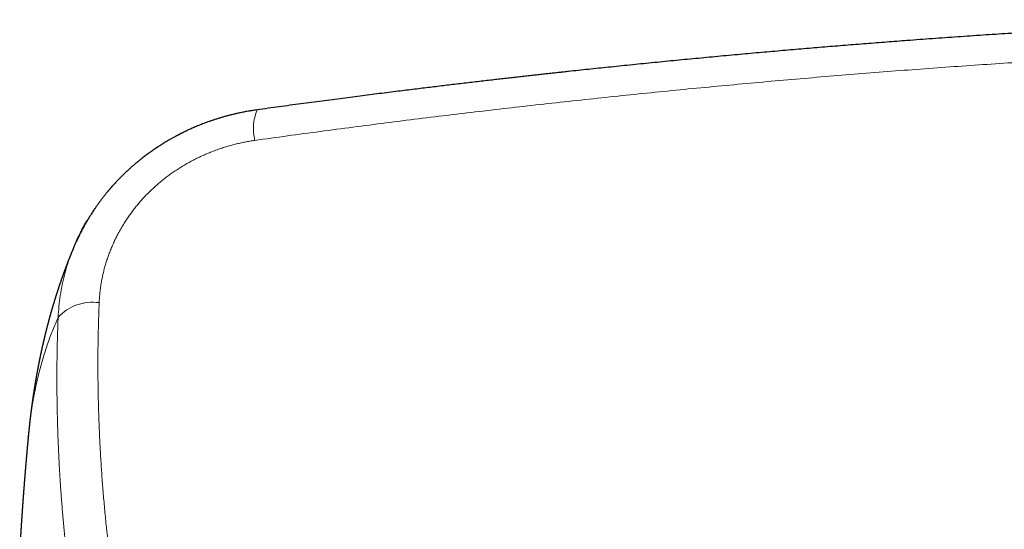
# Model space of a CAD drawing. Header units: millimetres. Extents: x 8 to 736, y 12 to 488.
# Tile 26 of 59: x 287 to 344, y 441 to 470. Entities that reach past the tile are written whole.
import ezdxf

# ---------------------------------------------------------------- set-up
doc = ezdxf.new("R2010")
doc.units = ezdxf.units.MM

msp = doc.modelspace()

# ---------------------------------------------------------------- linework, layer by layer
at = {"color": 7, "linetype": 'Continuous', "lineweight": 30}
for p, q in [((300.866, 464.987), (300.865, 464.987)), ((287.629, 446.08), (287.629, 446.083))]:
    msp.add_line(p, q, dxfattribs=at)
at = {"color": 252, "linetype": 'Continuous', "lineweight": 0}
for centre, radius, start, end in [((303.559, 463.903), 2.904, 158.0719, 193.5818), ((291.355, 451.169), 2.703, 81.9284, 137.5485)]:
    msp.add_arc(centre, radius, start, end, dxfattribs=at)
at = {"color": 7, "linetype": 'Continuous', "lineweight": 30}
for points, knots in [([(359.697, 470.196), (359.626, 470.193), (359.254, 470.179), (358.585, 470.152), (357.691, 470.115), (356.807, 470.077), (355.931, 470.037), (355.047, 469.997), (354.156, 469.954), (353.258, 469.91), (352.369, 469.865), (351.491, 469.82), (350.623, 469.773), (349.715, 469.723), (348.762, 469.669), (347.76, 469.611), (346.756, 469.551), (345.604, 469.48), (344.303, 469.397), (342.853, 469.301), (341.396, 469.201), (339.932, 469.097), (338.562, 468.996), (337.285, 468.9), (336.1, 468.807), (334.907, 468.712), (333.705, 468.614), (332.494, 468.513), (331.275, 468.408), (330.047, 468.3), (328.794, 468.188), (327.522, 468.07), (326.237, 467.949), (324.962, 467.827), (323.697, 467.702), (322.443, 467.576), (321.223, 467.45), (320.037, 467.326), (319.179, 467.235), (318.618, 467.174), (318.349, 467.145), (318.071, 467.115), (317.785, 467.083), (317.491, 467.051), (317.188, 467.018), (316.877, 466.983), (316.557, 466.948), (316.23, 466.911), (315.893, 466.873), (315.549, 466.834), (315.196, 466.794), (314.835, 466.753), (314.452, 466.709), (314.048, 466.662), (313.622, 466.613), (313.186, 466.562), (312.74, 466.509), (312.297, 466.457), (311.86, 466.405), (311.428, 466.353), (310.988, 466.3), (310.539, 466.245), (310.083, 466.189), (309.618, 466.132), (309.128, 466.072), (308.613, 466.008), (308.073, 465.94), (307.523, 465.87), (306.963, 465.799), (306.393, 465.726), (305.813, 465.651), (305.223, 465.574), (304.623, 465.495), (304.013, 465.414), (303.397, 465.332), (302.775, 465.248), (302.147, 465.163), (301.51, 465.076), (301.082, 465.017), (300.866, 464.987)], [0, 0, 0, 0, 0.003585, 0.018826, 0.033915, 0.048852, 0.063637, 0.078269, 0.093622, 0.108803, 0.123813, 0.138652, 0.153319, 0.167815, 0.184719, 0.201645, 0.218627, 0.235666, 0.260105, 0.28466, 0.30933, 0.334116, 0.359017, 0.378957, 0.399048, 0.41929, 0.439683, 0.460227, 0.480922, 0.501769, 0.522766, 0.54478, 0.56663, 0.588314, 0.609832, 0.631185, 0.652372, 0.672154, 0.691789, 0.696237, 0.700829, 0.705563, 0.710441, 0.715462, 0.720626, 0.725933, 0.731384, 0.736978, 0.742715, 0.748595, 0.754618, 0.760785, 0.767094, 0.7742, 0.78148, 0.788932, 0.796558, 0.804357, 0.811597, 0.81898, 0.826506, 0.834176, 0.841988, 0.849944, 0.858042, 0.867116, 0.876363, 0.885783, 0.895375, 0.905141, 0.91508, 0.925192, 0.935476, 0.945934, 0.956564, 0.967173, 0.977949, 0.988891, 1, 1, 1, 1]), ([(300.865, 464.987), (300.777, 464.974), (300.604, 464.949), (300.348, 464.906), (300.101, 464.861), (299.862, 464.812), (299.633, 464.761), (299.414, 464.709), (299.204, 464.655), (299.002, 464.6), (298.807, 464.544), (298.619, 464.487), (298.437, 464.429), (298.264, 464.372), (298.099, 464.315), (297.943, 464.258), (297.794, 464.203), (297.647, 464.146), (297.503, 464.088), (297.363, 464.031), (297.232, 463.975), (297.112, 463.922), (297.001, 463.873), (296.9, 463.827), (296.812, 463.785), (296.736, 463.749), (296.672, 463.719), (296.616, 463.692), (296.57, 463.669), (296.532, 463.65), (296.505, 463.636), (296.487, 463.627), (296.476, 463.622), (296.467, 463.617), (296.456, 463.612), (296.438, 463.603), (296.412, 463.589), (296.378, 463.572), (296.34, 463.552), (296.301, 463.532), (296.259, 463.51), (296.215, 463.487), (296.169, 463.462), (296.111, 463.431), (296.04, 463.392), (295.955, 463.345), (295.866, 463.294), (295.73, 463.216), (295.555, 463.113), (295.345, 462.983), (295.145, 462.854), (294.955, 462.727), (294.774, 462.602), (294.625, 462.496), (294.501, 462.405), (294.399, 462.329), (294.293, 462.248), (294.178, 462.159), (294.055, 462.06), (293.923, 461.953), (293.786, 461.838), (293.645, 461.716), (293.5, 461.588), (293.368, 461.467), (293.25, 461.357), (293.149, 461.259), (293.05, 461.163), (292.956, 461.069), (292.867, 460.977), (292.782, 460.889), (292.695, 460.797), (292.606, 460.7), (292.515, 460.6), (292.446, 460.521), (292.395, 460.463), (292.363, 460.426), (292.335, 460.394), (292.313, 460.367), (292.296, 460.347), (292.283, 460.332), (292.272, 460.319), (292.259, 460.304), (292.243, 460.284), (292.222, 460.259), (292.195, 460.227), (292.161, 460.186), (292.121, 460.137), (292.077, 460.082), (292.011, 460), (291.928, 459.893), (291.828, 459.762), (291.73, 459.629), (291.634, 459.496), (291.541, 459.363), (291.455, 459.237), (291.377, 459.12), (291.308, 459.015), (291.255, 458.931), (291.216, 458.869), (291.189, 458.825), (291.163, 458.784), (291.14, 458.746), (291.119, 458.712), (291.102, 458.683), (291.087, 458.659), (291.074, 458.635), (291.057, 458.608), (291.036, 458.573), (291.011, 458.529), (290.98, 458.476), (290.944, 458.412), (290.902, 458.338), (290.857, 458.257), (290.809, 458.169), (290.74, 458.04), (290.651, 457.868), (290.543, 457.649), (290.465, 457.484), (290.424, 457.391), (290.417, 457.375)], [0, 0, 0, 0, 0.019799, 0.039007, 0.057625, 0.075656, 0.093102, 0.109667, 0.125671, 0.141114, 0.155997, 0.170607, 0.184636, 0.198084, 0.210951, 0.223239, 0.234946, 0.246073, 0.258014, 0.269206, 0.279648, 0.289342, 0.298285, 0.306479, 0.313922, 0.319818, 0.325064, 0.329598, 0.333419, 0.336529, 0.338927, 0.340129, 0.341014, 0.341627, 0.342406, 0.343646, 0.346074, 0.348988, 0.352087, 0.35537, 0.358839, 0.362493, 0.366332, 0.370357, 0.377058, 0.384219, 0.391842, 0.399863, 0.418699, 0.436888, 0.454424, 0.471301, 0.487514, 0.503058, 0.512034, 0.521422, 0.531275, 0.541593, 0.553642, 0.566268, 0.579471, 0.593251, 0.607605, 0.622534, 0.632912, 0.643488, 0.653768, 0.663641, 0.673106, 0.682164, 0.690814, 0.701503, 0.711497, 0.720799, 0.724936, 0.728646, 0.731798, 0.734393, 0.73643, 0.737701, 0.738741, 0.740197, 0.74214, 0.744571, 0.74749, 0.751555, 0.756298, 0.761708, 0.76735, 0.779688, 0.791988, 0.804252, 0.816481, 0.828673, 0.840693, 0.850692, 0.860104, 0.868931, 0.872888, 0.876716, 0.880413, 0.883826, 0.886728, 0.889399, 0.89141, 0.893146, 0.895478, 0.898597, 0.902406, 0.906907, 0.912497, 0.918881, 0.926057, 0.933649, 0.941363, 0.959018, 0.977289, 0.996181, 1, 1, 1, 1]), ([(290.304, 457.129), (290.321, 457.173), (290.419, 457.413), (290.628, 457.839), (290.864, 458.293), (291.02, 458.548), (291.065, 458.621)], [0, 0, 0, 0, 0.085088, 0.466835, 0.848589, 1, 1, 1, 1]), ([(290.301, 457.13), (290.3, 457.127), (290.292, 457.109), (290.278, 457.075), (290.26, 457.033), (290.244, 456.995), (290.229, 456.96), (290.214, 456.923), (290.198, 456.884), (290.183, 456.848), (290.169, 456.814), (290.156, 456.784), (290.145, 456.756), (290.135, 456.731), (290.124, 456.706), (290.114, 456.681), (290.103, 456.654), (290.092, 456.626), (290.079, 456.593), (290.064, 456.557), (290.049, 456.52), (290.036, 456.486), (290.023, 456.454), (290.011, 456.423), (289.999, 456.393), (289.987, 456.363), (289.975, 456.333), (289.963, 456.303), (289.95, 456.27), (289.937, 456.235), (289.923, 456.2), (289.91, 456.166), (289.898, 456.134), (289.886, 456.105), (289.875, 456.076), (289.865, 456.048), (289.854, 456.021), (289.845, 455.996), (289.836, 455.973), (289.828, 455.951), (289.818, 455.926), (289.808, 455.899), (289.798, 455.872), (289.788, 455.845), (289.779, 455.821), (289.771, 455.8), (289.764, 455.782), (289.758, 455.766), (289.752, 455.75), (289.746, 455.733), (289.74, 455.716), (289.733, 455.697), (289.725, 455.676), (289.716, 455.651), (289.706, 455.624), (289.695, 455.594), (289.684, 455.564), (289.673, 455.533), (289.662, 455.503), (289.652, 455.475), (289.642, 455.449), (289.634, 455.425), (289.625, 455.399), (289.615, 455.373), (289.605, 455.344), (289.594, 455.314), (289.583, 455.282), (289.571, 455.248), (289.558, 455.213), (289.546, 455.179), (289.535, 455.147), (289.525, 455.118), (289.516, 455.09), (289.507, 455.064), (289.498, 455.039), (289.489, 455.014), (289.481, 454.989), (289.472, 454.962), (289.462, 454.934), (289.452, 454.904), (289.44, 454.869), (289.428, 454.832), (289.415, 454.794), (289.403, 454.759), (289.392, 454.726), (289.382, 454.697), (289.373, 454.67), (289.364, 454.641), (289.354, 454.611), (289.343, 454.578), (289.332, 454.545), (289.321, 454.512), (289.311, 454.48), (289.301, 454.45), (289.292, 454.422), (289.283, 454.395), (289.275, 454.368), (289.266, 454.34), (289.257, 454.311), (289.247, 454.28), (289.236, 454.246), (289.224, 454.209), (289.212, 454.17), (289.2, 454.131), (289.188, 454.094), (289.177, 454.059), (289.168, 454.028), (289.159, 453.999), (289.15, 453.972), (289.142, 453.943), (289.132, 453.912), (289.122, 453.881), (289.113, 453.85), (289.104, 453.819), (289.094, 453.786), (289.083, 453.75), (289.073, 453.716), (289.063, 453.684), (289.054, 453.654), (289.046, 453.626), (289.037, 453.595), (289.027, 453.563), (289.018, 453.532), (289.01, 453.503), (289.002, 453.475), (288.994, 453.448), (288.986, 453.421), (288.978, 453.393), (288.97, 453.365), (288.962, 453.337), (288.954, 453.309), (288.946, 453.281), (288.937, 453.251), (288.929, 453.222), (288.921, 453.194), (288.913, 453.165), (288.904, 453.132), (288.894, 453.097), (288.885, 453.065), (288.877, 453.036), (288.869, 453.008), (288.861, 452.978), (288.853, 452.949), (288.845, 452.921), (288.839, 452.896), (288.832, 452.872), (288.826, 452.849), (288.82, 452.828), (288.814, 452.806), (288.809, 452.786), (288.803, 452.765), (288.798, 452.745), (288.792, 452.723), (288.786, 452.7), (288.779, 452.674), (288.771, 452.646), (288.763, 452.615), (288.756, 452.585), (288.748, 452.555), (288.74, 452.525), (288.732, 452.497), (288.725, 452.469), (288.719, 452.444), (288.712, 452.419), (288.706, 452.396), (288.7, 452.37), (288.693, 452.343), (288.685, 452.314), (288.678, 452.285), (288.671, 452.256), (288.664, 452.23), (288.658, 452.206), (288.652, 452.183), (288.648, 452.165), (288.644, 452.148), (288.639, 452.131), (288.635, 452.114), (288.631, 452.097), (288.627, 452.081), (288.623, 452.066), (288.62, 452.053), (288.617, 452.04), (288.614, 452.027), (288.611, 452.015), (288.607, 452.001), (288.603, 451.985), (288.599, 451.968), (288.594, 451.947), (288.588, 451.922), (288.581, 451.892), (288.573, 451.862), (288.567, 451.833), (288.56, 451.807), (288.555, 451.786), (288.552, 451.77), (288.549, 451.759), (288.546, 451.746), (288.542, 451.731), (288.538, 451.715), (288.535, 451.699), (288.531, 451.685), (288.529, 451.674), (288.527, 451.665), (288.525, 451.656), (288.522, 451.647), (288.52, 451.635), (288.517, 451.623), (288.514, 451.61), (288.511, 451.598), (288.509, 451.588), (288.507, 451.579), (288.504, 451.57), (288.502, 451.559), (288.499, 451.546), (288.496, 451.531), (288.492, 451.518), (288.49, 451.507), (288.488, 451.497), (288.485, 451.488), (288.483, 451.477), (288.48, 451.464), (288.477, 451.45), (288.473, 451.433), (288.469, 451.416), (288.465, 451.4), (288.462, 451.384), (288.458, 451.369), (288.454, 451.352), (288.45, 451.334), (288.446, 451.316), (288.442, 451.298), (288.438, 451.28), (288.434, 451.262), (288.431, 451.246), (288.427, 451.23), (288.423, 451.213), (288.419, 451.194), (288.415, 451.176), (288.411, 451.158), (288.408, 451.143), (288.405, 451.128), (288.402, 451.114), (288.398, 451.099), (288.395, 451.084), (288.392, 451.07), (288.389, 451.057), (288.387, 451.045), (288.384, 451.034), (288.381, 451.021), (288.378, 451.007), (288.375, 450.991), (288.372, 450.977), (288.369, 450.963), (288.366, 450.951), (288.361, 450.928), (288.355, 450.897), (288.347, 450.859), (288.339, 450.82), (288.33, 450.78), (288.321, 450.737), (288.314, 450.704), (288.31, 450.682), (288.307, 450.668), (288.304, 450.653), (288.301, 450.638), (288.298, 450.625), (288.296, 450.615), (288.294, 450.606), (288.293, 450.599), (288.291, 450.591), (288.289, 450.58), (288.286, 450.566), (288.282, 450.549), (288.279, 450.533), (288.276, 450.519), (288.274, 450.506), (288.271, 450.495), (288.269, 450.481), (288.265, 450.461), (288.26, 450.437), (288.255, 450.414), (288.251, 450.393), (288.248, 450.375), (288.244, 450.36), (288.241, 450.342), (288.237, 450.323), (288.233, 450.304), (288.23, 450.286), (288.227, 450.271), (288.224, 450.257), (288.221, 450.243), (288.218, 450.228), (288.215, 450.212), (288.212, 450.197), (288.21, 450.183), (288.208, 450.171), (288.205, 450.16), (288.204, 450.151), (288.202, 450.142), (288.2, 450.131), (288.197, 450.118), (288.195, 450.104), (288.192, 450.089), (288.189, 450.076), (288.187, 450.064), (288.184, 450.048), (288.18, 450.026), (288.176, 450.003), (288.172, 449.984), (288.169, 449.968), (288.166, 449.952), (288.163, 449.936), (288.16, 449.92), (288.156, 449.896), (288.15, 449.865), (288.143, 449.83), (288.137, 449.795), (288.131, 449.761), (288.124, 449.725), (288.119, 449.697), (288.115, 449.674), (288.112, 449.656), (288.108, 449.637), (288.105, 449.62), (288.103, 449.604), (288.1, 449.59), (288.097, 449.572), (288.093, 449.551), (288.089, 449.526), (288.085, 449.505), (288.082, 449.486), (288.079, 449.471), (288.076, 449.455), (288.073, 449.436), (288.07, 449.417), (288.067, 449.4), (288.064, 449.386), (288.062, 449.374), (288.061, 449.365), (288.059, 449.356), (288.057, 449.344), (288.055, 449.33), (288.052, 449.314), (288.049, 449.297), (288.046, 449.281), (288.044, 449.267), (288.042, 449.254), (288.04, 449.24), (288.037, 449.223), (288.033, 449.204), (288.03, 449.184), (288.027, 449.165), (288.024, 449.148), (288.021, 449.131), (288.018, 449.114), (288.015, 449.094), (288.012, 449.075), (288.009, 449.056), (288.006, 449.037), (288.003, 449.017), (288, 448.998), (287.997, 448.98), (287.994, 448.963), (287.991, 448.945), (287.988, 448.929), (287.986, 448.914), (287.984, 448.9), (287.982, 448.886), (287.979, 448.871), (287.977, 448.855), (287.974, 448.838), (287.972, 448.823), (287.97, 448.811), (287.968, 448.802), (287.967, 448.792), (287.965, 448.782), (287.963, 448.769), (287.96, 448.751), (287.957, 448.731), (287.954, 448.711), (287.951, 448.691), (287.948, 448.669), (287.944, 448.644), (287.94, 448.619), (287.936, 448.595), (287.933, 448.573), (287.93, 448.553), (287.927, 448.534), (287.924, 448.513), (287.921, 448.492), (287.918, 448.472), (287.915, 448.455), (287.913, 448.439), (287.91, 448.422), (287.908, 448.404), (287.905, 448.386), (287.903, 448.371), (287.901, 448.36), (287.9, 448.35), (287.898, 448.341), (287.897, 448.33), (287.895, 448.315), (287.892, 448.298), (287.89, 448.281), (287.887, 448.264), (287.885, 448.249), (287.883, 448.234), (287.881, 448.219), (287.878, 448.202), (287.876, 448.185), (287.874, 448.169), (287.872, 448.155), (287.87, 448.14), (287.867, 448.123), (287.864, 448.102), (287.861, 448.079), (287.858, 448.057), (287.855, 448.037), (287.853, 448.019), (287.85, 448.002), (287.848, 447.985), (287.846, 447.968), (287.843, 447.951), (287.841, 447.934), (287.839, 447.918), (287.837, 447.905), (287.836, 447.894), (287.834, 447.883), (287.832, 447.869), (287.83, 447.851), (287.827, 447.832), (287.825, 447.814), (287.823, 447.797), (287.821, 447.781), (287.818, 447.764), (287.816, 447.745), (287.813, 447.725), (287.811, 447.706), (287.808, 447.685), (287.805, 447.663), (287.802, 447.64), (287.799, 447.617), (287.796, 447.595), (287.793, 447.571), (287.791, 447.552), (287.789, 447.535), (287.787, 447.521), (287.785, 447.505), (287.783, 447.487), (287.78, 447.469), (287.778, 447.453), (287.777, 447.438), (287.775, 447.425), (287.773, 447.411), (287.771, 447.396), (287.77, 447.381), (287.768, 447.365), (287.766, 447.352), (287.765, 447.34), (287.763, 447.33), (287.762, 447.32), (287.761, 447.31), (287.76, 447.299), (287.758, 447.285), (287.756, 447.269), (287.754, 447.255), (287.752, 447.238), (287.75, 447.219), (287.747, 447.196), (287.745, 447.173), (287.742, 447.151), (287.739, 447.129), (287.737, 447.108), (287.734, 447.085), (287.732, 447.063), (287.729, 447.041), (287.727, 447.022), (287.725, 447.004), (287.723, 446.986), (287.721, 446.972), (287.72, 446.959), (287.718, 446.946), (287.717, 446.933), (287.715, 446.919), (287.714, 446.905), (287.712, 446.892), (287.711, 446.881), (287.71, 446.872), (287.709, 446.864), (287.708, 446.855), (287.707, 446.845), (287.706, 446.833), (287.704, 446.82), (287.703, 446.807), (287.702, 446.795), (287.7, 446.786), (287.7, 446.777), (287.698, 446.767), (287.697, 446.756), (287.696, 446.742), (287.694, 446.728), (287.693, 446.713), (287.691, 446.7), (287.69, 446.687), (287.689, 446.674), (287.687, 446.661), (287.685, 446.645), (287.684, 446.628), (287.682, 446.613), (287.681, 446.599), (287.679, 446.588), (287.678, 446.579), (287.677, 446.569), (287.676, 446.557), (287.675, 446.543), (287.673, 446.527), (287.672, 446.513), (287.67, 446.501), (287.669, 446.49), (287.668, 446.478), (287.666, 446.463), (287.665, 446.446), (287.663, 446.429), (287.662, 446.414), (287.66, 446.4), (287.659, 446.386), (287.657, 446.369), (287.655, 446.351), (287.653, 446.333), (287.652, 446.317), (287.651, 446.305), (287.65, 446.294), (287.648, 446.283), (287.647, 446.271), (287.646, 446.257), (287.645, 446.244), (287.643, 446.232), (287.642, 446.221), (287.641, 446.211), (287.64, 446.199), (287.639, 446.184), (287.637, 446.166), (287.635, 446.144), (287.632, 446.116), (287.63, 446.094), (287.629, 446.083)], [0, 0, 0, 0, 0.000824, 0.005218, 0.009694, 0.012736, 0.016077, 0.019733, 0.023386, 0.026931, 0.030154, 0.03308, 0.035467, 0.037936, 0.040297, 0.042591, 0.045094, 0.047839, 0.050707, 0.054415, 0.058001, 0.061189, 0.064126, 0.067008, 0.06986, 0.072724, 0.075452, 0.078309, 0.081397, 0.084748, 0.088104, 0.091314, 0.094328, 0.097096, 0.099713, 0.102327, 0.104908, 0.107436, 0.109265, 0.111375, 0.113767, 0.116343, 0.118923, 0.121495, 0.123843, 0.125708, 0.127322, 0.1288, 0.130316, 0.131871, 0.133461, 0.135058, 0.137254, 0.139556, 0.142087, 0.144835, 0.147728, 0.150681, 0.153552, 0.156141, 0.158472, 0.160741, 0.162992, 0.165606, 0.168225, 0.170997, 0.17399, 0.17719, 0.180585, 0.183773, 0.186699, 0.189396, 0.191978, 0.194462, 0.196702, 0.198953, 0.201295, 0.203748, 0.20635, 0.209155, 0.212124, 0.215997, 0.219547, 0.222833, 0.225927, 0.228392, 0.230909, 0.233523, 0.236292, 0.239344, 0.242562, 0.245652, 0.248557, 0.251276, 0.253884, 0.256379, 0.258874, 0.261426, 0.264068, 0.266888, 0.270017, 0.273347, 0.277285, 0.280904, 0.28421, 0.287348, 0.290509, 0.292861, 0.295307, 0.29795, 0.300832, 0.30383, 0.306649, 0.309277, 0.312647, 0.315779, 0.31886, 0.322044, 0.324515, 0.327138, 0.329965, 0.332977, 0.33586, 0.338498, 0.340941, 0.34352, 0.345999, 0.348463, 0.350975, 0.353705, 0.35616, 0.358749, 0.361461, 0.36424, 0.366794, 0.36908, 0.372371, 0.375614, 0.37884, 0.381092, 0.383598, 0.386372, 0.389292, 0.39163, 0.394002, 0.396221, 0.398193, 0.40022, 0.402103, 0.403974, 0.405837, 0.407725, 0.409647, 0.411676, 0.414024, 0.416706, 0.419519, 0.422249, 0.42489, 0.427771, 0.430358, 0.432779, 0.435198, 0.437291, 0.439452, 0.441693, 0.444133, 0.446804, 0.449623, 0.452159, 0.454555, 0.456786, 0.458801, 0.460617, 0.461889, 0.463381, 0.465039, 0.466609, 0.468056, 0.469381, 0.470605, 0.47176, 0.472899, 0.473977, 0.475209, 0.476669, 0.478275, 0.479775, 0.482333, 0.485102, 0.487898, 0.490507, 0.492896, 0.495148, 0.496107, 0.497086, 0.498237, 0.499574, 0.501098, 0.502773, 0.503938, 0.504902, 0.505665, 0.506386, 0.507241, 0.508229, 0.509459, 0.510706, 0.51178, 0.512681, 0.513412, 0.514179, 0.51512, 0.516356, 0.517755, 0.518992, 0.520003, 0.520789, 0.52156, 0.522529, 0.523696, 0.52506, 0.526473, 0.528149, 0.529628, 0.530925, 0.532286, 0.533851, 0.535564, 0.537178, 0.538663, 0.540417, 0.542026, 0.543518, 0.5448, 0.546311, 0.548085, 0.549801, 0.551321, 0.552835, 0.553994, 0.555268, 0.556658, 0.558053, 0.559245, 0.560488, 0.561409, 0.562522, 0.563617, 0.564922, 0.566355, 0.567686, 0.568901, 0.570001, 0.570989, 0.57494, 0.578412, 0.581407, 0.585219, 0.589371, 0.592877, 0.594016, 0.59527, 0.596639, 0.598061, 0.599318, 0.600175, 0.600919, 0.601548, 0.602213, 0.603075, 0.604461, 0.606064, 0.607523, 0.608806, 0.609914, 0.610848, 0.611741, 0.613855, 0.616092, 0.618176, 0.620212, 0.62155, 0.62294, 0.624485, 0.626214, 0.628122, 0.629646, 0.630985, 0.632148, 0.633368, 0.634745, 0.63628, 0.637593, 0.638836, 0.639924, 0.640856, 0.641632, 0.642378, 0.643347, 0.644551, 0.645927, 0.647218, 0.648399, 0.649468, 0.650427, 0.652807, 0.655164, 0.656575, 0.658006, 0.659442, 0.660858, 0.662251, 0.663741, 0.6672, 0.67077, 0.673106, 0.676539, 0.679899, 0.68263, 0.684158, 0.685898, 0.687585, 0.689116, 0.690492, 0.691746, 0.69297, 0.695148, 0.697355, 0.699656, 0.701001, 0.702311, 0.703679, 0.705337, 0.707296, 0.708724, 0.709991, 0.711004, 0.711767, 0.712533, 0.713456, 0.714787, 0.716343, 0.717885, 0.719284, 0.720539, 0.721652, 0.722813, 0.724152, 0.726076, 0.727941, 0.729601, 0.731056, 0.732407, 0.734117, 0.735812, 0.737519, 0.739242, 0.74096, 0.742668, 0.744509, 0.745903, 0.747451, 0.749106, 0.750601, 0.751893, 0.753042, 0.754239, 0.755576, 0.757053, 0.758626, 0.76002, 0.76101, 0.761844, 0.76256, 0.763468, 0.764635, 0.766046, 0.768156, 0.769935, 0.771384, 0.773512, 0.775786, 0.777999, 0.78005, 0.78224, 0.783776, 0.785455, 0.787295, 0.789267, 0.791058, 0.792583, 0.793867, 0.79533, 0.796974, 0.798748, 0.799974, 0.800998, 0.801818, 0.802484, 0.803475, 0.804755, 0.806321, 0.807961, 0.809444, 0.810769, 0.812015, 0.813318, 0.814805, 0.816436, 0.817926, 0.819108, 0.820141, 0.821764, 0.823674, 0.825732, 0.827824, 0.829511, 0.831079, 0.832494, 0.833916, 0.835564, 0.837018, 0.838591, 0.839996, 0.841146, 0.84204, 0.842943, 0.844166, 0.845731, 0.847542, 0.849207, 0.850684, 0.851974, 0.853425, 0.855107, 0.856953, 0.858695, 0.860306, 0.862484, 0.864498, 0.866391, 0.868409, 0.87051, 0.872523, 0.873628, 0.874869, 0.876278, 0.877854, 0.879531, 0.881028, 0.882243, 0.883325, 0.884518, 0.885852, 0.887326, 0.888644, 0.889857, 0.890913, 0.891812, 0.892556, 0.893368, 0.894391, 0.895665, 0.897083, 0.898372, 0.89952, 0.901618, 0.903406, 0.90545, 0.907594, 0.909357, 0.91107, 0.913111, 0.91541, 0.917075, 0.918774, 0.920437, 0.921939, 0.923312, 0.92429, 0.925366, 0.926538, 0.927809, 0.929112, 0.930259, 0.931197, 0.931983, 0.932624, 0.93334, 0.934231, 0.935297, 0.936523, 0.937669, 0.938695, 0.939543, 0.940253, 0.941074, 0.942048, 0.943175, 0.944615, 0.94592, 0.947081, 0.948104, 0.949188, 0.950405, 0.951773, 0.953292, 0.954755, 0.955903, 0.95685, 0.957602, 0.958421, 0.959468, 0.960744, 0.96214, 0.963452, 0.964506, 0.965368, 0.966395, 0.967643, 0.969247, 0.970738, 0.97205, 0.973195, 0.974427, 0.975855, 0.977478, 0.979217, 0.980562, 0.981666, 0.982528, 0.983409, 0.984567, 0.985671, 0.98689, 0.987979, 0.988909, 0.989681, 0.990714, 0.992026, 0.993639, 0.995517, 0.997636, 1, 1, 1, 1]), ([(287.629, 446.08), (287.629, 446.079), (287.628, 446.073), (287.627, 446.061), (287.625, 446.042), (287.624, 446.023), (287.622, 446.007), (287.621, 445.995), (287.62, 445.983), (287.619, 445.968), (287.617, 445.951), (287.615, 445.933), (287.614, 445.916), (287.612, 445.902), (287.611, 445.889), (287.61, 445.874), (287.608, 445.857), (287.606, 445.837), (287.604, 445.814), (287.602, 445.79), (287.6, 445.77), (287.599, 445.753), (287.597, 445.738), (287.596, 445.72), (287.594, 445.699), (287.592, 445.676), (287.59, 445.654), (287.588, 445.634), (287.586, 445.614), (287.584, 445.592), (287.582, 445.57), (287.58, 445.548), (287.578, 445.53), (287.577, 445.514), (287.576, 445.5), (287.575, 445.489), (287.574, 445.477), (287.572, 445.464), (287.571, 445.448), (287.569, 445.43), (287.568, 445.413), (287.566, 445.398), (287.565, 445.383), (287.564, 445.368), (287.562, 445.348), (287.56, 445.326), (287.558, 445.305), (287.557, 445.288), (287.555, 445.271), (287.553, 445.252), (287.551, 445.23), (287.549, 445.206), (287.547, 445.182), (287.545, 445.161), (287.544, 445.142), (287.542, 445.125), (287.541, 445.107), (287.539, 445.088), (287.537, 445.07), (287.536, 445.052), (287.534, 445.037), (287.533, 445.023), (287.532, 445.009), (287.53, 444.988), (287.528, 444.964), (287.526, 444.94), (287.524, 444.919), (287.522, 444.897), (287.52, 444.875), (287.518, 444.85), (287.516, 444.828), (287.514, 444.807), (287.513, 444.79), (287.512, 444.777), (287.51, 444.762), (287.509, 444.745), (287.507, 444.723), (287.505, 444.7), (287.503, 444.68), (287.502, 444.662), (287.5, 444.642), (287.498, 444.618), (287.496, 444.59), (287.493, 444.562), (287.491, 444.538), (287.49, 444.518), (287.488, 444.502), (287.487, 444.486), (287.485, 444.467), (287.483, 444.446), (287.482, 444.427), (287.48, 444.409), (287.479, 444.392), (287.477, 444.372), (287.475, 444.351), (287.474, 444.33), (287.472, 444.312), (287.471, 444.298), (287.47, 444.286), (287.469, 444.272), (287.467, 444.255), (287.466, 444.234), (287.464, 444.212), (287.462, 444.192), (287.461, 444.175), (287.46, 444.16), (287.458, 444.146), (287.457, 444.134), (287.456, 444.12), (287.455, 444.103), (287.453, 444.084), (287.452, 444.066), (287.451, 444.051), (287.45, 444.038), (287.448, 444.025), (287.447, 444.011), (287.446, 443.995), (287.445, 443.979), (287.443, 443.961), (287.442, 443.944), (287.441, 443.928), (287.439, 443.912), (287.438, 443.893), (287.436, 443.867), (287.433, 443.837), (287.431, 443.808), (287.429, 443.784), (287.427, 443.767), (287.426, 443.752), (287.425, 443.737), (287.424, 443.718), (287.422, 443.7), (287.421, 443.68), (287.419, 443.657), (287.416, 443.628), (287.414, 443.596), (287.411, 443.566), (287.409, 443.536), (287.407, 443.504), (287.404, 443.475), (287.402, 443.452), (287.401, 443.438), (287.4, 443.423), (287.399, 443.405), (287.397, 443.385), (287.395, 443.361), (287.393, 443.337), (287.392, 443.315), (287.39, 443.296), (287.389, 443.279), (287.387, 443.26), (287.386, 443.239), (287.384, 443.217), (287.383, 443.197), (287.381, 443.182), (287.38, 443.17), (287.379, 443.157), (287.378, 443.141), (287.377, 443.121), (287.375, 443.1), (287.374, 443.08), (287.372, 443.061), (287.371, 443.041), (287.369, 443.019), (287.367, 442.994), (287.365, 442.969), (287.363, 442.946), (287.362, 442.928), (287.361, 442.912), (287.36, 442.898), (287.359, 442.885), (287.358, 442.871), (287.356, 442.853), (287.355, 442.834), (287.353, 442.816), (287.352, 442.797), (287.35, 442.776), (287.348, 442.748), (287.346, 442.719), (287.344, 442.693), (287.343, 442.671), (287.341, 442.651), (287.34, 442.629), (287.338, 442.606), (287.336, 442.585), (287.335, 442.569), (287.334, 442.553), (287.333, 442.535), (287.331, 442.513), (287.329, 442.486), (287.327, 442.459), (287.325, 442.434), (287.324, 442.414), (287.322, 442.395), (287.321, 442.376), (287.319, 442.354), (287.318, 442.333), (287.317, 442.314), (287.316, 442.3), (287.315, 442.288), (287.314, 442.274), (287.312, 442.255), (287.311, 442.234), (287.309, 442.213), (287.308, 442.194), (287.307, 442.177), (287.305, 442.161), (287.304, 442.142), (287.303, 442.121), (287.301, 442.097), (287.299, 442.075), (287.298, 442.055), (287.297, 442.038), (287.296, 442.024), (287.295, 442.01), (287.294, 441.997), (287.293, 441.98), (287.291, 441.958), (287.29, 441.936), (287.288, 441.917), (287.287, 441.9), (287.286, 441.884), (287.285, 441.865), (287.283, 441.843), (287.282, 441.822), (287.28, 441.802), (287.279, 441.786), (287.278, 441.771), (287.277, 441.753), (287.275, 441.732), (287.274, 441.709), (287.272, 441.687), (287.271, 441.667), (287.269, 441.646), (287.268, 441.622), (287.266, 441.593), (287.264, 441.562), (287.262, 441.533), (287.26, 441.512), (287.259, 441.497), (287.258, 441.484), (287.257, 441.469), (287.256, 441.451), (287.255, 441.431), (287.254, 441.413), (287.252, 441.396), (287.251, 441.377), (287.25, 441.355), (287.248, 441.33), (287.247, 441.307), (287.245, 441.288), (287.244, 441.273), (287.243, 441.259), (287.242, 441.242), (287.241, 441.221), (287.239, 441.198), (287.238, 441.176), (287.237, 441.158), (287.236, 441.143), (287.235, 441.129), (287.234, 441.11), (287.232, 441.09), (287.231, 441.07), (287.23, 441.055), (287.229, 441.041), (287.228, 441.027), (287.227, 441.012), (287.226, 440.995), (287.225, 440.975), (287.223, 440.952), (287.222, 440.929), (287.22, 440.908), (287.219, 440.89), (287.218, 440.875), (287.217, 440.861), (287.216, 440.847), (287.215, 440.831), (287.214, 440.812), (287.213, 440.792), (287.212, 440.775), (287.211, 440.759), (287.21, 440.743), (287.209, 440.724), (287.207, 440.705), (287.206, 440.686), (287.205, 440.669), (287.204, 440.653), (287.203, 440.64), (287.202, 440.627), (287.202, 440.614), (287.2, 440.592), (287.198, 440.564), (287.197, 440.533), (287.195, 440.505), (287.193, 440.475), (287.191, 440.447), (287.19, 440.423), (287.189, 440.407), (287.188, 440.394), (287.187, 440.38), (287.186, 440.364), (287.185, 440.344), (287.183, 440.32), (287.182, 440.293), (287.18, 440.267), (287.179, 440.244), (287.178, 440.226), (287.177, 440.211), (287.176, 440.197), (287.175, 440.181), (287.174, 440.163), (287.173, 440.144), (287.171, 440.111), (287.168, 440.059), (287.163, 439.986), (287.159, 439.911), (287.154, 439.834), (287.15, 439.763), (287.147, 439.711), (287.145, 439.678), (287.144, 439.655), (287.142, 439.631), (287.141, 439.609), (287.14, 439.59), (287.139, 439.574), (287.138, 439.562), (287.138, 439.55), (287.137, 439.543), (287.137, 439.539), (287.137, 439.539)], [0, 0, 0, 0, 0.000172, 0.002587, 0.005615, 0.008788, 0.010971, 0.012733, 0.01436, 0.016516, 0.019227, 0.022094, 0.024747, 0.026627, 0.028502, 0.030701, 0.033228, 0.036231, 0.039801, 0.043644, 0.046832, 0.049064, 0.05099, 0.053791, 0.057169, 0.06064, 0.064013, 0.066923, 0.069891, 0.073031, 0.07672, 0.080023, 0.082806, 0.085086, 0.087122, 0.088843, 0.090443, 0.092279, 0.094717, 0.097659, 0.100274, 0.102694, 0.104509, 0.106757, 0.10969, 0.113624, 0.116616, 0.118978, 0.121512, 0.124283, 0.127721, 0.131289, 0.135172, 0.138415, 0.140981, 0.143519, 0.146228, 0.149134, 0.151983, 0.154727, 0.157031, 0.158896, 0.160836, 0.163459, 0.168307, 0.171844, 0.17446, 0.177669, 0.181633, 0.18487, 0.188591, 0.191881, 0.194388, 0.196152, 0.197948, 0.200876, 0.204276, 0.20778, 0.211031, 0.213621, 0.216051, 0.219732, 0.224516, 0.228879, 0.232459, 0.235436, 0.237844, 0.239971, 0.242907, 0.246409, 0.249287, 0.251734, 0.25423, 0.257296, 0.260683, 0.263953, 0.266899, 0.268766, 0.270357, 0.272319, 0.274985, 0.278353, 0.281811, 0.284818, 0.28738, 0.289722, 0.291776, 0.29354, 0.295394, 0.297951, 0.301193, 0.304075, 0.306332, 0.308044, 0.309908, 0.312089, 0.314574, 0.317106, 0.319583, 0.322484, 0.324916, 0.326954, 0.329712, 0.333548, 0.338894, 0.343288, 0.346854, 0.349721, 0.351401, 0.353678, 0.356589, 0.359644, 0.362096, 0.365766, 0.370136, 0.375237, 0.380172, 0.383887, 0.38906, 0.394885, 0.397161, 0.399237, 0.401559, 0.404151, 0.407256, 0.410869, 0.414849, 0.418243, 0.420925, 0.423445, 0.426289, 0.429484, 0.43305, 0.436383, 0.438489, 0.440152, 0.441985, 0.444364, 0.447288, 0.451067, 0.454061, 0.456746, 0.459649, 0.462992, 0.46699, 0.471081, 0.474554, 0.477287, 0.479639, 0.481772, 0.483703, 0.485655, 0.488341, 0.491633, 0.494486, 0.496673, 0.500027, 0.504513, 0.509211, 0.51332, 0.516663, 0.519173, 0.522712, 0.526713, 0.52972, 0.531951, 0.534344, 0.537047, 0.540423, 0.544476, 0.549048, 0.552937, 0.555922, 0.558549, 0.561489, 0.564852, 0.568607, 0.57122, 0.573349, 0.575025, 0.576931, 0.579853, 0.5834, 0.586702, 0.589547, 0.592116, 0.59449, 0.597224, 0.600585, 0.604418, 0.607905, 0.61093, 0.613527, 0.615731, 0.617716, 0.61959, 0.622141, 0.625527, 0.629425, 0.63229, 0.634481, 0.63693, 0.639831, 0.643193, 0.64696, 0.649869, 0.652153, 0.654222, 0.657, 0.660515, 0.664006, 0.66748, 0.670531, 0.673453, 0.677062, 0.681513, 0.687015, 0.691427, 0.695023, 0.696687, 0.698422, 0.700749, 0.703682, 0.706935, 0.709708, 0.711974, 0.715059, 0.718425, 0.722292, 0.726415, 0.729109, 0.731189, 0.733186, 0.735758, 0.738903, 0.74293, 0.746279, 0.749188, 0.751085, 0.75318, 0.756027, 0.75956, 0.762658, 0.764932, 0.76691, 0.769046, 0.771389, 0.77403, 0.776981, 0.780531, 0.784456, 0.787789, 0.790433, 0.79273, 0.794827, 0.796819, 0.799168, 0.802199, 0.805587, 0.808358, 0.810446, 0.81287, 0.815779, 0.819126, 0.821805, 0.824546, 0.82704, 0.829159, 0.830908, 0.832856, 0.835387, 0.841034, 0.8457, 0.849726, 0.854128, 0.859615, 0.862758, 0.86514, 0.867052, 0.869214, 0.871658, 0.874426, 0.878304, 0.882782, 0.887016, 0.890502, 0.893507, 0.895429, 0.897445, 0.899953, 0.902981, 0.906003, 0.908497, 0.91844, 0.930348, 0.942231, 0.953607, 0.966426, 0.975091, 0.978155, 0.981798, 0.985761, 0.989228, 0.992157, 0.994702, 0.996456, 0.998044, 0.999998, 1, 1, 1, 1])]:
    msp.add_open_spline(points, degree=3, knots=knots, dxfattribs=at)
at = {"color": 252, "linetype": 'Continuous', "lineweight": 0}
for points, knots in [([(300.737, 463.221), (301.367, 463.308), (302.628, 463.484), (304.521, 463.739), (306.417, 463.989), (308.313, 464.233), (310.201, 464.47), (312.078, 464.699), (313.946, 464.921), (315.816, 465.137), (317.699, 465.349), (319.597, 465.557), (321.509, 465.759), (323.422, 465.956), (325.336, 466.147), (327.252, 466.331), (329.169, 466.509), (331.087, 466.682), (333.007, 466.848), (334.927, 467.007), (336.848, 467.161), (338.77, 467.309), (340.694, 467.45), (342.618, 467.585), (344.607, 467.718), (346.661, 467.848), (348.78, 467.975), (350.9, 468.094), (353.02, 468.206), (354.435, 468.275), (355.142, 468.309)], [0, 0, 0, 0, 0.035099, 0.070202, 0.105307, 0.140415, 0.175525, 0.21001, 0.244498, 0.278988, 0.31348, 0.348678, 0.383877, 0.419079, 0.454281, 0.489485, 0.52469, 0.559897, 0.595104, 0.630312, 0.66552, 0.700729, 0.735938, 0.771148, 0.806357, 0.845087, 0.883816, 0.922545, 0.961273, 1, 1, 1, 1]), ([(300.737, 463.221), (300.642, 463.207), (300.453, 463.179), (300.171, 463.127), (299.89, 463.069), (299.61, 463.003), (299.331, 462.929), (299.053, 462.848), (298.769, 462.757), (298.479, 462.656), (298.184, 462.543), (297.891, 462.421), (297.602, 462.291), (297.325, 462.157), (297.061, 462.02), (296.809, 461.881), (296.561, 461.735), (296.318, 461.584), (296.079, 461.426), (295.844, 461.262), (295.605, 461.085), (295.364, 460.896), (295.122, 460.694), (294.888, 460.486), (294.661, 460.271), (294.447, 460.057), (294.247, 459.843), (294.06, 459.631), (293.879, 459.415), (293.705, 459.193), (293.536, 458.967), (293.375, 458.736), (293.216, 458.494), (293.06, 458.24), (292.907, 457.975), (292.764, 457.706), (292.629, 457.432), (292.507, 457.163), (292.396, 456.9), (292.297, 456.642), (292.206, 456.383), (292.122, 456.122), (292.047, 455.86), (291.979, 455.595), (291.916, 455.319), (291.861, 455.032), (291.814, 454.736), (291.777, 454.439), (291.749, 454.143), (291.739, 453.945), (291.734, 453.846)], [0, 0, 0, 0, 0.020068, 0.040123, 0.060181, 0.080258, 0.10037, 0.120534, 0.140623, 0.162639, 0.184627, 0.20661, 0.228607, 0.250641, 0.270712, 0.290719, 0.31068, 0.33061, 0.350527, 0.370448, 0.390544, 0.412625, 0.434624, 0.456566, 0.478475, 0.500376, 0.520304, 0.540225, 0.560156, 0.580116, 0.600124, 0.620196, 0.640162, 0.662047, 0.683927, 0.705826, 0.727765, 0.749766, 0.769768, 0.789733, 0.809676, 0.829614, 0.849564, 0.869542, 0.889667, 0.911789, 0.933861, 0.955905, 0.977944, 1, 1, 1, 1]), ([(289.36, 452.994), (289.373, 453.207), (289.398, 453.631), (289.479, 454.265), (289.592, 454.89), (289.737, 455.504), (289.914, 456.105), (290.101, 456.647), (290.243, 456.984), (290.304, 457.129)], [0, 0, 0, 0, 0.151176, 0.301601, 0.450998, 0.599095, 0.745628, 0.890341, 1, 1, 1, 1]), ([(291.734, 453.846), (291.723, 453.542), (291.7, 452.935), (291.678, 452.022), (291.664, 451.109), (291.66, 450.194), (291.666, 449.279), (291.681, 448.363), (291.705, 447.447), (291.739, 446.515), (291.784, 445.568), (291.839, 444.605), (291.905, 443.642), (291.982, 442.678), (292.067, 441.714), (292.133, 441.071), (292.166, 440.749)], [0, 0, 0, 0, 0.070048, 0.140073, 0.210077, 0.280066, 0.350043, 0.420012, 0.489978, 0.559944, 0.633247, 0.70656, 0.779887, 0.853233, 0.926602, 1, 1, 1, 1]), ([(287.629, 446.083), (287.63, 446.094), (287.635, 446.141), (287.643, 446.224), (287.653, 446.328), (287.664, 446.43), (287.674, 446.525), (287.683, 446.601), (287.688, 446.644), (287.69, 446.659), (287.69, 446.662), (287.691, 446.67), (287.692, 446.684), (287.695, 446.703), (287.697, 446.726), (287.7, 446.75), (287.703, 446.777), (287.707, 446.806), (287.711, 446.837), (287.715, 446.869), (287.719, 446.902), (287.723, 446.938), (287.728, 446.975), (287.733, 447.014), (287.738, 447.056), (287.744, 447.102), (287.751, 447.152), (287.758, 447.203), (287.765, 447.257), (287.773, 447.313), (287.781, 447.371), (287.79, 447.431), (287.799, 447.493), (287.808, 447.551), (287.816, 447.606), (287.824, 447.656), (287.833, 447.714), (287.84, 447.758), (287.845, 447.789), (287.846, 447.8), (287.848, 447.811), (287.85, 447.821), (287.855, 447.855), (287.864, 447.912), (287.879, 447.996), (287.893, 448.082), (287.908, 448.17), (287.924, 448.255), (287.939, 448.337), (287.953, 448.417), (287.968, 448.494), (287.982, 448.569), (287.996, 448.64), (288.01, 448.708), (288.023, 448.774), (288.036, 448.837), (288.045, 448.881), (288.05, 448.906), (288.052, 448.914), (288.054, 448.921), (288.055, 448.929), (288.057, 448.937), (288.065, 448.976), (288.103, 449.153), (288.174, 449.467), (288.277, 449.884), (288.389, 450.299), (288.507, 450.707), (288.633, 451.109), (288.766, 451.502), (288.905, 451.886), (289.049, 452.262), (289.201, 452.632), (289.307, 452.873), (289.36, 452.994)], [0, 0, 0, 0, 0.004265, 0.018052, 0.032149, 0.044813, 0.057718, 0.069274, 0.074417, 0.074788, 0.07508, 0.075619, 0.077872, 0.080443, 0.083332, 0.086538, 0.090063, 0.093904, 0.098064, 0.102156, 0.106515, 0.111141, 0.116034, 0.121194, 0.12662, 0.132831, 0.139358, 0.146201, 0.15336, 0.160836, 0.168486, 0.176441, 0.184701, 0.193266, 0.19986, 0.206624, 0.213559, 0.222972, 0.224478, 0.225992, 0.227513, 0.228941, 0.230049, 0.241155, 0.252019, 0.264312, 0.276279, 0.287921, 0.299236, 0.310225, 0.320888, 0.331226, 0.34104, 0.350541, 0.35973, 0.368605, 0.377046, 0.378129, 0.379206, 0.380279, 0.381346, 0.382408, 0.383613, 0.398136, 0.457067, 0.517931, 0.57878, 0.639615, 0.700435, 0.761242, 0.82095, 0.880645, 0.940329, 1, 1, 1, 1]), ([(289.812, 439.69), (289.783, 439.969), (289.724, 440.528), (289.647, 441.366), (289.576, 442.203), (289.513, 443.04), (289.459, 443.872), (289.412, 444.698), (289.373, 445.519), (289.341, 446.339), (289.315, 447.21), (289.297, 448.133), (289.288, 449.108), (289.29, 450.081), (289.302, 451.053), (289.325, 452.024), (289.349, 452.671), (289.36, 452.994)], [0, 0, 0, 0, 0.0627821, 0.125542, 0.1882826, 0.2510069, 0.3137178, 0.3752989, 0.4368728, 0.4984425, 0.5600108, 0.6333085, 0.7066133, 0.7799299, 0.8532632, 0.9266183, 1, 1, 1, 1]), ([(292.166, 440.749), (292.178, 440.651), (292.2, 440.454), (292.247, 440.161), (292.302, 439.869), (292.368, 439.58), (292.443, 439.294), (292.525, 439.016), (292.615, 438.747), (292.71, 438.486), (292.814, 438.229), (292.926, 437.976), (293.048, 437.72), (293.181, 437.464), (293.325, 437.208), (293.477, 436.957), (293.638, 436.711), (293.807, 436.47), (293.981, 436.239), (294.159, 436.018), (294.34, 435.807), (294.528, 435.602), (294.723, 435.403), (294.928, 435.206), (295.143, 435.012), (295.37, 434.822), (295.602, 434.639), (295.841, 434.464), (296.086, 434.296), (296.331, 434.14), (296.576, 433.994), (296.819, 433.859), (297.068, 433.731), (297.321, 433.61), (297.583, 433.494), (297.854, 433.383), (298.133, 433.28), (298.417, 433.184), (298.704, 433.097), (298.994, 433.019), (299.283, 432.951), (299.568, 432.892), (299.85, 432.842), (300.133, 432.801), (300.419, 432.767), (300.61, 432.75), (300.706, 432.742)], [0, 0, 0, 0, 0.023421, 0.04682, 0.070221, 0.093648, 0.117124, 0.140539, 0.162531, 0.184506, 0.206483, 0.22848, 0.250517, 0.273894, 0.297221, 0.32052, 0.343813, 0.367125, 0.39057, 0.412678, 0.43474, 0.456778, 0.47881, 0.500857, 0.524192, 0.547508, 0.570829, 0.594178, 0.61758, 0.640856, 0.662699, 0.684545, 0.706411, 0.728318, 0.750285, 0.773488, 0.796679, 0.819878, 0.843108, 0.866391, 0.889755, 0.911782, 0.933801, 0.955832, 0.977892, 1, 1, 1, 1])]:
    msp.add_open_spline(points, degree=3, knots=knots, dxfattribs=at)

doc.saveas('drawing.dxf')
